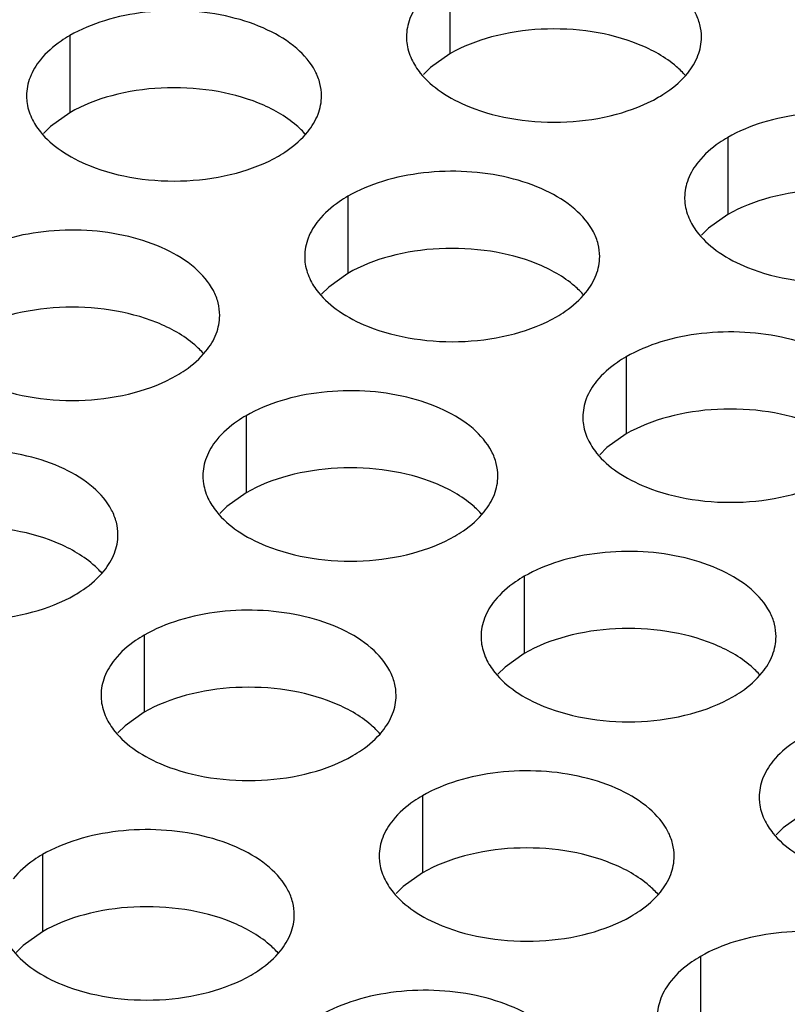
# Model space of a CAD drawing. Header units: inches. Extents: x 0 to 34, y 0 to 22.
# Tile 48 of 155: x 16.629 to 16.759, y 19.265 to 19.432. Entities that reach past the tile are written whole.
import ezdxf

# ---------------------------------------------------------------- set-up
doc = ezdxf.new("R2010")
doc.units = ezdxf.units.IN
doc.header["$LTSCALE"] = 1.87
doc.header["$MEASUREMENT"] = 0
doc.layers.add('02___PRT_ALL_AXES', color=7, linetype='CONTINUOUS')

msp = doc.modelspace()

# ---------------------------------------------------------------- linework, layer by layer
at = {"layer": '02___PRT_ALL_AXES', "color": 7, "linetype": 'CONTINUOUS'}
for p, q in [((16.70193, 19.43906), (16.70193, 19.42599)), ((16.63753, 19.4291), (16.63753, 19.41603)), ((16.70193, 19.42599), (16.69867, 19.42368)), ((16.69867, 19.42368), (16.69746, 19.42249)), ((16.63753, 19.41603), (16.63428, 19.41372)), ((16.63428, 19.41372), (16.63307, 19.41252)), ((16.74907, 19.41184), (16.74907, 19.39878)), ((16.68467, 19.40188), (16.68467, 19.38881)), ((16.74907, 19.39878), (16.74581, 19.39646)), ((16.74581, 19.39646), (16.7446, 19.39527)), ((16.68467, 19.38881), (16.68142, 19.3865)), ((16.68142, 19.3865), (16.68021, 19.38531)), ((16.73181, 19.37466), (16.73181, 19.3616)), ((16.66742, 19.3647), (16.66742, 19.35163)), ((16.73181, 19.3616), (16.72856, 19.35928)), ((16.72856, 19.35928), (16.72735, 19.35809)), ((16.66742, 19.35163), (16.66416, 19.34932)), ((16.66416, 19.34932), (16.66295, 19.34813)), ((16.71456, 19.33748), (16.71456, 19.32441)), ((16.65016, 19.32752), (16.65016, 19.31445)), ((16.71456, 19.32441), (16.7113, 19.3221)), ((16.7113, 19.3221), (16.71009, 19.32091)), ((16.65016, 19.31445), (16.64691, 19.31214)), ((16.64691, 19.31214), (16.6457, 19.31094)), ((16.6973, 19.3003), (16.6973, 19.28723)), ((16.7617, 19.2972), (16.75844, 19.29488)), ((16.75844, 19.29488), (16.75723, 19.29369)), ((16.63291, 19.29033), (16.63291, 19.27727)), ((16.6973, 19.28723), (16.69405, 19.28492)), ((16.69405, 19.28492), (16.69284, 19.28373)), ((16.63291, 19.27727), (16.62965, 19.27495)), ((16.62965, 19.27495), (16.62844, 19.27376)), ((16.74444, 19.27308), (16.74444, 19.26002))]:
    msp.add_line(p, q, dxfattribs=at)
at = {"layer": '02___PRT_ALL_AXES', "color": 3, "linetype": 'CONTINUOUS'}
for points, knots in [([(16.7446, 19.42884), (16.7446, 19.42955), (16.74441, 19.43101), (16.74326, 19.43392), (16.74034, 19.43728), (16.73532, 19.44033), (16.72905, 19.44243), (16.72202, 19.44342), (16.7148, 19.44322), (16.70797, 19.44185), (16.70378, 19.44013), (16.70193, 19.43906)], [0, 0, 0, 0, 0.042883, 0.087524, 0.186914, 0.304219, 0.43794, 0.582356, 0.729558, 0.871282, 1, 1, 1, 1]), ([(16.69695, 19.43495), (16.69622, 19.43406), (16.69505, 19.43214), (16.6946, 19.42992), (16.6946, 19.42886)], [0, 0, 0, 0, 0.520681, 1, 1, 1, 1]), ([(16.68021, 19.41888), (16.68021, 19.41959), (16.68002, 19.42105), (16.67887, 19.42396), (16.67594, 19.42732), (16.67092, 19.43037), (16.66466, 19.43247), (16.65763, 19.43346), (16.6504, 19.43326), (16.64357, 19.43189), (16.63938, 19.43016), (16.63753, 19.4291)], [0, 0, 0, 0, 0.042883, 0.087524, 0.186914, 0.304219, 0.43794, 0.582356, 0.729558, 0.871282, 1, 1, 1, 1]), ([(16.63753, 19.4291), (16.63703, 19.42881), (16.6352, 19.42766), (16.63354, 19.42622), (16.63255, 19.42499)], [0, 0, 0, 0, 0.268123, 1, 1, 1, 1]), ([(16.6946, 19.42886), (16.6946, 19.42854), (16.69468, 19.42726), (16.69505, 19.426), (16.69546, 19.42512)], [0, 0, 0, 0, 0.245663, 1, 1, 1, 1]), ([(16.74226, 19.42275), (16.74298, 19.42364), (16.74416, 19.42556), (16.7446, 19.42778), (16.7446, 19.42884)], [0, 0, 0, 0, 0.520681, 1, 1, 1, 1]), ([(16.63255, 19.42499), (16.63183, 19.4241), (16.63065, 19.42218), (16.63021, 19.41996), (16.63021, 19.4189)], [0, 0, 0, 0, 0.520681, 1, 1, 1, 1]), ([(16.69546, 19.42512), (16.69585, 19.42427), (16.69723, 19.42214), (16.70054, 19.41926), (16.70358, 19.41771), (16.70526, 19.41703)], [0, 0, 0, 0, 0.215502, 0.580331, 1, 1, 1, 1]), ([(16.73728, 19.41864), (16.73778, 19.41893), (16.73961, 19.42008), (16.74127, 19.42152), (16.74226, 19.42275)], [0, 0, 0, 0, 0.268123, 1, 1, 1, 1]), ([(16.63021, 19.4189), (16.63021, 19.41858), (16.63028, 19.4173), (16.63065, 19.41603), (16.63106, 19.41515)], [0, 0, 0, 0, 0.245663, 1, 1, 1, 1]), ([(16.67787, 19.41279), (16.67859, 19.41368), (16.67976, 19.4156), (16.68021, 19.41782), (16.68021, 19.41888)], [0, 0, 0, 0, 0.520681, 1, 1, 1, 1]), ([(16.70526, 19.41703), (16.70778, 19.41601), (16.71326, 19.4146), (16.72174, 19.41419), (16.72997, 19.41541), (16.73507, 19.41737), (16.73728, 19.41864)], [0, 0, 0, 0, 0.247189, 0.509885, 0.767301, 1, 1, 1, 1]), ([(16.63106, 19.41515), (16.63145, 19.41431), (16.63283, 19.41218), (16.63614, 19.4093), (16.63919, 19.40774), (16.64087, 19.40706)], [0, 0, 0, 0, 0.215502, 0.580331, 1, 1, 1, 1]), ([(16.79174, 19.40162), (16.79174, 19.40233), (16.79155, 19.40379), (16.7904, 19.40671), (16.78748, 19.41007), (16.78246, 19.41312), (16.77619, 19.41522), (16.76916, 19.4162), (16.76194, 19.416), (16.75511, 19.41464), (16.75092, 19.41291), (16.74907, 19.41184)], [0, 0, 0, 0, 0.042883, 0.087524, 0.186914, 0.304219, 0.43794, 0.582356, 0.729558, 0.871282, 1, 1, 1, 1]), ([(16.67289, 19.40868), (16.67339, 19.40897), (16.67521, 19.41012), (16.67687, 19.41156), (16.67787, 19.41279)], [0, 0, 0, 0, 0.268123, 1, 1, 1, 1]), ([(16.74907, 19.41184), (16.74857, 19.41155), (16.74674, 19.4104), (16.74508, 19.40896), (16.74409, 19.40773)], [0, 0, 0, 0, 0.268123, 1, 1, 1, 1]), ([(16.64087, 19.40706), (16.64339, 19.40605), (16.64887, 19.40463), (16.65734, 19.40423), (16.66558, 19.40544), (16.67067, 19.4074), (16.67289, 19.40868)], [0, 0, 0, 0, 0.247189, 0.509885, 0.767301, 1, 1, 1, 1]), ([(16.74409, 19.40773), (16.74336, 19.40684), (16.74219, 19.40492), (16.74175, 19.4027), (16.74174, 19.40164)], [0, 0, 0, 0, 0.520681, 1, 1, 1, 1]), ([(16.72735, 19.39166), (16.72735, 19.39237), (16.72716, 19.39383), (16.72601, 19.39674), (16.72308, 19.4001), (16.71806, 19.40315), (16.7118, 19.40525), (16.70477, 19.40624), (16.69754, 19.40604), (16.69071, 19.40467), (16.68652, 19.40295), (16.68467, 19.40188)], [0, 0, 0, 0, 0.042883, 0.087524, 0.186914, 0.304219, 0.43794, 0.582356, 0.729558, 0.871282, 1, 1, 1, 1]), ([(16.68467, 19.40188), (16.68417, 19.40159), (16.68234, 19.40044), (16.68068, 19.399), (16.67969, 19.39777)], [0, 0, 0, 0, 0.268123, 1, 1, 1, 1]), ([(16.74174, 19.40164), (16.74174, 19.40133), (16.74182, 19.40004), (16.74219, 19.39878), (16.7426, 19.3979)], [0, 0, 0, 0, 0.245663, 1, 1, 1, 1]), ([(16.67969, 19.39777), (16.67897, 19.39688), (16.67779, 19.39496), (16.67735, 19.39274), (16.67735, 19.39168)], [0, 0, 0, 0, 0.520681, 1, 1, 1, 1]), ([(16.7426, 19.3979), (16.74299, 19.39705), (16.74437, 19.39492), (16.74768, 19.39205), (16.75072, 19.39049), (16.7524, 19.38981)], [0, 0, 0, 0, 0.215502, 0.580331, 1, 1, 1, 1]), ([(16.66295, 19.3817), (16.66295, 19.38241), (16.66276, 19.38387), (16.66161, 19.38678), (16.65869, 19.39014), (16.65367, 19.39319), (16.6474, 19.39529), (16.64037, 19.39628), (16.63315, 19.39608), (16.62632, 19.39471), (16.62213, 19.39298), (16.62028, 19.39191)], [0, 0, 0, 0, 0.042883, 0.087524, 0.186914, 0.304219, 0.43794, 0.582356, 0.729558, 0.871282, 1, 1, 1, 1]), ([(16.67735, 19.39168), (16.67735, 19.39136), (16.67742, 19.39008), (16.67779, 19.38881), (16.6782, 19.38793)], [0, 0, 0, 0, 0.245663, 1, 1, 1, 1]), ([(16.72501, 19.38557), (16.72573, 19.38646), (16.7269, 19.38838), (16.72735, 19.3906), (16.72735, 19.39166)], [0, 0, 0, 0, 0.520681, 1, 1, 1, 1]), ([(16.7524, 19.38981), (16.75492, 19.38879), (16.76041, 19.38738), (16.76888, 19.38697), (16.77711, 19.38819), (16.78221, 19.39015), (16.78442, 19.39143)], [0, 0, 0, 0, 0.247189, 0.509885, 0.767301, 1, 1, 1, 1]), ([(16.6782, 19.38793), (16.67859, 19.38709), (16.67997, 19.38496), (16.68328, 19.38208), (16.68633, 19.38053), (16.68801, 19.37985)], [0, 0, 0, 0, 0.215502, 0.580331, 1, 1, 1, 1]), ([(16.72003, 19.38146), (16.72053, 19.38175), (16.72235, 19.3829), (16.72401, 19.38434), (16.72501, 19.38557)], [0, 0, 0, 0, 0.268123, 1, 1, 1, 1]), ([(16.66061, 19.37561), (16.66133, 19.3765), (16.66251, 19.37842), (16.66295, 19.38064), (16.66295, 19.3817)], [0, 0, 0, 0, 0.520681, 1, 1, 1, 1]), ([(16.68801, 19.37985), (16.69053, 19.37883), (16.69601, 19.37742), (16.70448, 19.37701), (16.71272, 19.37823), (16.71781, 19.38018), (16.72003, 19.38146)], [0, 0, 0, 0, 0.247189, 0.509885, 0.767301, 1, 1, 1, 1]), ([(16.77449, 19.36444), (16.77449, 19.36515), (16.7743, 19.36661), (16.77315, 19.36952), (16.77023, 19.37289), (16.7652, 19.37593), (16.75894, 19.37803), (16.75191, 19.37902), (16.74468, 19.37882), (16.73785, 19.37746), (16.73366, 19.37573), (16.73181, 19.37466)], [0, 0, 0, 0, 0.042883, 0.087524, 0.186914, 0.304219, 0.43794, 0.582356, 0.729558, 0.871282, 1, 1, 1, 1]), ([(16.65563, 19.3715), (16.65613, 19.37179), (16.65796, 19.37294), (16.65962, 19.37438), (16.66061, 19.37561)], [0, 0, 0, 0, 0.268123, 1, 1, 1, 1]), ([(16.73181, 19.37466), (16.73131, 19.37437), (16.72948, 19.37322), (16.72782, 19.37178), (16.72683, 19.37055)], [0, 0, 0, 0, 0.268123, 1, 1, 1, 1]), ([(16.62361, 19.36988), (16.62613, 19.36887), (16.63162, 19.36745), (16.64009, 19.36705), (16.64832, 19.36826), (16.65342, 19.37022), (16.65563, 19.3715)], [0, 0, 0, 0, 0.247189, 0.509885, 0.767301, 1, 1, 1, 1]), ([(16.72683, 19.37055), (16.72611, 19.36966), (16.72493, 19.36774), (16.72449, 19.36552), (16.72449, 19.36446)], [0, 0, 0, 0, 0.520681, 1, 1, 1, 1]), ([(16.71009, 19.35448), (16.71009, 19.35519), (16.70991, 19.35665), (16.70875, 19.35956), (16.70583, 19.36292), (16.70081, 19.36597), (16.69454, 19.36807), (16.68752, 19.36906), (16.68029, 19.36886), (16.67346, 19.36749), (16.66927, 19.36576), (16.66742, 19.3647)], [0, 0, 0, 0, 0.042883, 0.087524, 0.186914, 0.304219, 0.43794, 0.582356, 0.729558, 0.871282, 1, 1, 1, 1]), ([(16.66742, 19.3647), (16.66692, 19.36441), (16.66509, 19.36326), (16.66343, 19.36182), (16.66244, 19.36059)], [0, 0, 0, 0, 0.268123, 1, 1, 1, 1]), ([(16.72449, 19.36446), (16.72449, 19.36415), (16.72456, 19.36286), (16.72493, 19.3616), (16.72534, 19.36072)], [0, 0, 0, 0, 0.245663, 1, 1, 1, 1]), ([(16.66244, 19.36059), (16.66171, 19.3597), (16.66054, 19.35778), (16.6601, 19.35556), (16.6601, 19.3545)], [0, 0, 0, 0, 0.520681, 1, 1, 1, 1]), ([(16.72534, 19.36072), (16.72573, 19.35987), (16.72711, 19.35774), (16.73042, 19.35487), (16.73347, 19.35331), (16.73515, 19.35263)], [0, 0, 0, 0, 0.215502, 0.580331, 1, 1, 1, 1]), ([(16.6457, 19.34452), (16.6457, 19.34523), (16.64551, 19.34669), (16.64436, 19.3496), (16.64144, 19.35296), (16.63641, 19.35601), (16.63015, 19.35811), (16.62312, 19.3591), (16.61589, 19.3589), (16.60906, 19.35753), (16.60487, 19.3558), (16.60302, 19.35473)], [0, 0, 0, 0, 0.042883, 0.087524, 0.186914, 0.304219, 0.43794, 0.582356, 0.729558, 0.871282, 1, 1, 1, 1]), ([(16.6601, 19.3545), (16.66009, 19.35418), (16.66017, 19.3529), (16.66054, 19.35163), (16.66095, 19.35075)], [0, 0, 0, 0, 0.245663, 1, 1, 1, 1]), ([(16.70775, 19.34839), (16.70847, 19.34928), (16.70965, 19.3512), (16.71009, 19.35342), (16.71009, 19.35448)], [0, 0, 0, 0, 0.520681, 1, 1, 1, 1]), ([(16.73515, 19.35263), (16.73767, 19.35161), (16.74315, 19.3502), (16.75162, 19.34979), (16.75986, 19.35101), (16.76495, 19.35297), (16.76717, 19.35424)], [0, 0, 0, 0, 0.247189, 0.509885, 0.767301, 1, 1, 1, 1]), ([(16.66095, 19.35075), (16.66134, 19.34991), (16.66272, 19.34778), (16.66603, 19.3449), (16.66907, 19.34335), (16.67075, 19.34267)], [0, 0, 0, 0, 0.215502, 0.580331, 1, 1, 1, 1]), ([(16.70277, 19.34428), (16.70327, 19.34457), (16.7051, 19.34572), (16.70676, 19.34716), (16.70775, 19.34839)], [0, 0, 0, 0, 0.268123, 1, 1, 1, 1]), ([(16.64336, 19.33843), (16.64408, 19.33932), (16.64525, 19.34124), (16.6457, 19.34346), (16.6457, 19.34452)], [0, 0, 0, 0, 0.520681, 1, 1, 1, 1]), ([(16.67075, 19.34267), (16.67327, 19.34165), (16.67876, 19.34024), (16.68723, 19.33983), (16.69546, 19.34105), (16.70056, 19.343), (16.70277, 19.34428)], [0, 0, 0, 0, 0.247189, 0.509885, 0.767301, 1, 1, 1, 1]), ([(16.75723, 19.32726), (16.75723, 19.32797), (16.75705, 19.32943), (16.75589, 19.33234), (16.75297, 19.3357), (16.74795, 19.33875), (16.74168, 19.34085), (16.73466, 19.34184), (16.72743, 19.34164), (16.7206, 19.34027), (16.71641, 19.33855), (16.71456, 19.33748)], [0, 0, 0, 0, 0.042883, 0.087524, 0.186914, 0.304219, 0.43794, 0.582356, 0.729558, 0.871282, 1, 1, 1, 1]), ([(16.63838, 19.33432), (16.63888, 19.33461), (16.6407, 19.33576), (16.64236, 19.3372), (16.64336, 19.33843)], [0, 0, 0, 0, 0.268123, 1, 1, 1, 1]), ([(16.71456, 19.33748), (16.71406, 19.33719), (16.71223, 19.33604), (16.71057, 19.3346), (16.70958, 19.33337)], [0, 0, 0, 0, 0.268123, 1, 1, 1, 1]), ([(16.60636, 19.3327), (16.60888, 19.33168), (16.61436, 19.33027), (16.62283, 19.32986), (16.63107, 19.33108), (16.63616, 19.33304), (16.63838, 19.33432)], [0, 0, 0, 0, 0.247189, 0.509885, 0.767301, 1, 1, 1, 1]), ([(16.70958, 19.33337), (16.70885, 19.33248), (16.70768, 19.33056), (16.70724, 19.32834), (16.70724, 19.32728)], [0, 0, 0, 0, 0.520681, 1, 1, 1, 1]), ([(16.69284, 19.3173), (16.69284, 19.31801), (16.69265, 19.31947), (16.6915, 19.32238), (16.68858, 19.32574), (16.68356, 19.32879), (16.67729, 19.33089), (16.67026, 19.33188), (16.66303, 19.33168), (16.6562, 19.33031), (16.65201, 19.32858), (16.65016, 19.32752)], [0, 0, 0, 0, 0.042883, 0.087524, 0.186914, 0.304219, 0.43794, 0.582356, 0.729558, 0.871282, 1, 1, 1, 1]), ([(16.65016, 19.32752), (16.64966, 19.32723), (16.64784, 19.32608), (16.64617, 19.32464), (16.64518, 19.32341)], [0, 0, 0, 0, 0.268123, 1, 1, 1, 1]), ([(16.70724, 19.32728), (16.70724, 19.32696), (16.70731, 19.32568), (16.70768, 19.32442), (16.70809, 19.32353)], [0, 0, 0, 0, 0.245663, 1, 1, 1, 1]), ([(16.75489, 19.32117), (16.75562, 19.32206), (16.75679, 19.32398), (16.75723, 19.3262), (16.75723, 19.32726)], [0, 0, 0, 0, 0.520681, 1, 1, 1, 1]), ([(16.64518, 19.32341), (16.64446, 19.32251), (16.64328, 19.3206), (16.64284, 19.31838), (16.64284, 19.31732)], [0, 0, 0, 0, 0.520681, 1, 1, 1, 1]), ([(16.70809, 19.32353), (16.70848, 19.32269), (16.70986, 19.32056), (16.71317, 19.31768), (16.71621, 19.31613), (16.7179, 19.31545)], [0, 0, 0, 0, 0.215502, 0.580331, 1, 1, 1, 1]), ([(16.74991, 19.31706), (16.75041, 19.31735), (16.75224, 19.3185), (16.7539, 19.31994), (16.75489, 19.32117)], [0, 0, 0, 0, 0.268123, 1, 1, 1, 1]), ([(16.64284, 19.31732), (16.64284, 19.317), (16.64291, 19.31572), (16.64328, 19.31445), (16.64369, 19.31357)], [0, 0, 0, 0, 0.245663, 1, 1, 1, 1]), ([(16.6905, 19.31121), (16.69122, 19.3121), (16.6924, 19.31402), (16.69284, 19.31624), (16.69284, 19.3173)], [0, 0, 0, 0, 0.520681, 1, 1, 1, 1]), ([(16.7179, 19.31545), (16.72041, 19.31443), (16.7259, 19.31302), (16.73437, 19.31261), (16.7426, 19.31383), (16.7477, 19.31579), (16.74991, 19.31706)], [0, 0, 0, 0, 0.247189, 0.509885, 0.767301, 1, 1, 1, 1]), ([(16.64369, 19.31357), (16.64408, 19.31273), (16.64546, 19.3106), (16.64877, 19.30772), (16.65182, 19.30616), (16.6535, 19.30548)], [0, 0, 0, 0, 0.215502, 0.580331, 1, 1, 1, 1]), ([(16.68552, 19.3071), (16.68602, 19.30739), (16.68784, 19.30854), (16.6895, 19.30998), (16.6905, 19.31121)], [0, 0, 0, 0, 0.268123, 1, 1, 1, 1]), ([(16.7617, 19.31026), (16.7612, 19.30997), (16.75937, 19.30882), (16.75771, 19.30738), (16.75672, 19.30615)], [0, 0, 0, 0, 0.268123, 1, 1, 1, 1]), ([(16.6535, 19.30548), (16.65602, 19.30447), (16.6615, 19.30305), (16.66997, 19.30265), (16.67821, 19.30386), (16.6833, 19.30582), (16.68552, 19.3071)], [0, 0, 0, 0, 0.247189, 0.509885, 0.767301, 1, 1, 1, 1]), ([(16.75672, 19.30615), (16.75599, 19.30526), (16.75482, 19.30334), (16.75438, 19.30112), (16.75438, 19.30006)], [0, 0, 0, 0, 0.520681, 1, 1, 1, 1]), ([(16.73998, 19.29008), (16.73998, 19.29079), (16.73979, 19.29225), (16.73864, 19.29516), (16.73572, 19.29852), (16.7307, 19.30157), (16.72443, 19.30367), (16.7174, 19.30466), (16.71018, 19.30446), (16.70334, 19.30309), (16.69915, 19.30137), (16.6973, 19.3003)], [0, 0, 0, 0, 0.042883, 0.087524, 0.186914, 0.304219, 0.43794, 0.582356, 0.729558, 0.871282, 1, 1, 1, 1]), ([(16.6973, 19.3003), (16.6968, 19.30001), (16.69498, 19.29886), (16.69332, 19.29742), (16.69232, 19.29619)], [0, 0, 0, 0, 0.268123, 1, 1, 1, 1]), ([(16.75438, 19.30006), (16.75438, 19.29975), (16.75445, 19.29846), (16.75482, 19.2972), (16.75523, 19.29632)], [0, 0, 0, 0, 0.245663, 1, 1, 1, 1]), ([(16.69232, 19.29619), (16.6916, 19.2953), (16.69042, 19.29338), (16.68998, 19.29116), (16.68998, 19.2901)], [0, 0, 0, 0, 0.520681, 1, 1, 1, 1]), ([(16.75523, 19.29632), (16.75562, 19.29547), (16.757, 19.29334), (16.76031, 19.29047), (16.76335, 19.28891), (16.76504, 19.28823)], [0, 0, 0, 0, 0.215502, 0.580331, 1, 1, 1, 1]), ([(16.67558, 19.28012), (16.67558, 19.28083), (16.6754, 19.28229), (16.67425, 19.2852), (16.67132, 19.28856), (16.6663, 19.29161), (16.66003, 19.29371), (16.65301, 19.2947), (16.64578, 19.2945), (16.63895, 19.29313), (16.63476, 19.2914), (16.63291, 19.29033)], [0, 0, 0, 0, 0.042883, 0.087524, 0.186914, 0.304219, 0.43794, 0.582356, 0.729558, 0.871282, 1, 1, 1, 1]), ([(16.63291, 19.29033), (16.63241, 19.29005), (16.63058, 19.2889), (16.62892, 19.28746), (16.62793, 19.28623)], [0, 0, 0, 0, 0.268123, 1, 1, 1, 1]), ([(16.68998, 19.2901), (16.68998, 19.28978), (16.69005, 19.2885), (16.69042, 19.28723), (16.69083, 19.28635)], [0, 0, 0, 0, 0.245663, 1, 1, 1, 1]), ([(16.73764, 19.28399), (16.73836, 19.28488), (16.73954, 19.2868), (16.73998, 19.28902), (16.73998, 19.29008)], [0, 0, 0, 0, 0.520681, 1, 1, 1, 1]), ([(16.69083, 19.28635), (16.69122, 19.28551), (16.6926, 19.28338), (16.69591, 19.2805), (16.69896, 19.27895), (16.70064, 19.27827)], [0, 0, 0, 0, 0.215502, 0.580331, 1, 1, 1, 1]), ([(16.73266, 19.27988), (16.73316, 19.28017), (16.73498, 19.28132), (16.73664, 19.28276), (16.73764, 19.28399)], [0, 0, 0, 0, 0.268123, 1, 1, 1, 1]), ([(16.67324, 19.27403), (16.67397, 19.27492), (16.67514, 19.27684), (16.67558, 19.27906), (16.67558, 19.28012)], [0, 0, 0, 0, 0.520681, 1, 1, 1, 1]), ([(16.70064, 19.27827), (16.70316, 19.27725), (16.70864, 19.27584), (16.71711, 19.27543), (16.72535, 19.27665), (16.73044, 19.2786), (16.73266, 19.27988)], [0, 0, 0, 0, 0.247189, 0.509885, 0.767301, 1, 1, 1, 1]), ([(16.62644, 19.27639), (16.62683, 19.27555), (16.62821, 19.27341), (16.63152, 19.27054), (16.63456, 19.26898), (16.63625, 19.2683)], [0, 0, 0, 0, 0.215502, 0.580331, 1, 1, 1, 1]), ([(16.78712, 19.26286), (16.78712, 19.26357), (16.78693, 19.26503), (16.78578, 19.26794), (16.78286, 19.27131), (16.77784, 19.27435), (16.77157, 19.27645), (16.76454, 19.27744), (16.75732, 19.27724), (16.75049, 19.27588), (16.74629, 19.27415), (16.74444, 19.27308)], [0, 0, 0, 0, 0.042883, 0.087524, 0.186914, 0.304219, 0.43794, 0.582356, 0.729558, 0.871282, 1, 1, 1, 1]), ([(16.66826, 19.26992), (16.66876, 19.27021), (16.67059, 19.27136), (16.67225, 19.2728), (16.67324, 19.27403)], [0, 0, 0, 0, 0.268123, 1, 1, 1, 1]), ([(16.74444, 19.27308), (16.74394, 19.27279), (16.74212, 19.27164), (16.74046, 19.2702), (16.73946, 19.26897)], [0, 0, 0, 0, 0.268123, 1, 1, 1, 1]), ([(16.63625, 19.2683), (16.63876, 19.26729), (16.64425, 19.26587), (16.65272, 19.26546), (16.66095, 19.26668), (16.66605, 19.26864), (16.66826, 19.26992)], [0, 0, 0, 0, 0.247189, 0.509885, 0.767301, 1, 1, 1, 1]), ([(16.73946, 19.26897), (16.73874, 19.26808), (16.73756, 19.26616), (16.73712, 19.26394), (16.73712, 19.26288)], [0, 0, 0, 0, 0.520681, 1, 1, 1, 1]), ([(16.72272, 19.2529), (16.72272, 19.25361), (16.72254, 19.25507), (16.72139, 19.25798), (16.71846, 19.26134), (16.71344, 19.26439), (16.70717, 19.26649), (16.70015, 19.26748), (16.69292, 19.26728), (16.68609, 19.26591), (16.6819, 19.26418), (16.68005, 19.26312)], [0, 0, 0, 0, 0.042883, 0.087524, 0.186914, 0.304219, 0.43794, 0.582356, 0.729558, 0.871282, 1, 1, 1, 1])]:
    msp.add_open_spline(points, degree=3, knots=knots, dxfattribs=at)
at = {"layer": '02___PRT_ALL_AXES', "color": 7, "linetype": 'CONTINUOUS'}
for points, knots in [([(16.73394, 19.42761), (16.73142, 19.42863), (16.72594, 19.43004), (16.71747, 19.43045), (16.70923, 19.42923), (16.70414, 19.42727), (16.70193, 19.42599)], [0, 0, 0, 0, 0.247189, 0.509885, 0.767301, 1, 1, 1, 1]), ([(16.74192, 19.42229), (16.74144, 19.42284), (16.73914, 19.42509), (16.73625, 19.42668), (16.73394, 19.42761)], [0, 0, 0, 0, 0.226307, 1, 1, 1, 1]), ([(16.66955, 19.41765), (16.66703, 19.41867), (16.66155, 19.42008), (16.65307, 19.42049), (16.64484, 19.41927), (16.63975, 19.41731), (16.63753, 19.41603)], [0, 0, 0, 0, 0.247189, 0.509885, 0.767301, 1, 1, 1, 1]), ([(16.67752, 19.41233), (16.67705, 19.41288), (16.67474, 19.41513), (16.67185, 19.41672), (16.66955, 19.41765)], [0, 0, 0, 0, 0.226307, 1, 1, 1, 1]), ([(16.78108, 19.40039), (16.77856, 19.40141), (16.77308, 19.40282), (16.76461, 19.40323), (16.75638, 19.40201), (16.75128, 19.40005), (16.74907, 19.39878)], [0, 0, 0, 0, 0.247189, 0.509885, 0.767301, 1, 1, 1, 1]), ([(16.71669, 19.39043), (16.71417, 19.39145), (16.70869, 19.39286), (16.70021, 19.39327), (16.69198, 19.39205), (16.68689, 19.39009), (16.68467, 19.38881)], [0, 0, 0, 0, 0.247189, 0.509885, 0.767301, 1, 1, 1, 1]), ([(16.72466, 19.38511), (16.72419, 19.38566), (16.72188, 19.38791), (16.71899, 19.3895), (16.71669, 19.39043)], [0, 0, 0, 0, 0.226307, 1, 1, 1, 1]), ([(16.65229, 19.38047), (16.64977, 19.38149), (16.64429, 19.3829), (16.63582, 19.38331), (16.62759, 19.38209), (16.62249, 19.38013), (16.62028, 19.37885)], [0, 0, 0, 0, 0.247189, 0.509885, 0.767301, 1, 1, 1, 1]), ([(16.66027, 19.37515), (16.65979, 19.3757), (16.65749, 19.37795), (16.6546, 19.37954), (16.65229, 19.38047)], [0, 0, 0, 0, 0.226307, 1, 1, 1, 1]), ([(16.76383, 19.36321), (16.76131, 19.36423), (16.75583, 19.36564), (16.74735, 19.36605), (16.73912, 19.36483), (16.73403, 19.36287), (16.73181, 19.3616)], [0, 0, 0, 0, 0.247189, 0.509885, 0.767301, 1, 1, 1, 1]), ([(16.69943, 19.35325), (16.69692, 19.35427), (16.69143, 19.35568), (16.68296, 19.35609), (16.67473, 19.35487), (16.66963, 19.35291), (16.66742, 19.35163)], [0, 0, 0, 0, 0.247189, 0.509885, 0.767301, 1, 1, 1, 1]), ([(16.70741, 19.34793), (16.70693, 19.34848), (16.70463, 19.35073), (16.70174, 19.35232), (16.69943, 19.35325)], [0, 0, 0, 0, 0.226307, 1, 1, 1, 1]), ([(16.63504, 19.34329), (16.63252, 19.34431), (16.62704, 19.34572), (16.61856, 19.34613), (16.61033, 19.34491), (16.60524, 19.34295), (16.60302, 19.34167)], [0, 0, 0, 0, 0.247189, 0.509885, 0.767301, 1, 1, 1, 1]), ([(16.64301, 19.33797), (16.64254, 19.33852), (16.64023, 19.34077), (16.63734, 19.34236), (16.63504, 19.34329)], [0, 0, 0, 0, 0.226307, 1, 1, 1, 1]), ([(16.74657, 19.32603), (16.74406, 19.32705), (16.73857, 19.32846), (16.7301, 19.32887), (16.72187, 19.32765), (16.71677, 19.32569), (16.71456, 19.32441)], [0, 0, 0, 0, 0.247189, 0.509885, 0.767301, 1, 1, 1, 1]), ([(16.75455, 19.32071), (16.75407, 19.32126), (16.75177, 19.32351), (16.74888, 19.3251), (16.74657, 19.32603)], [0, 0, 0, 0, 0.226307, 1, 1, 1, 1]), ([(16.68218, 19.31607), (16.67966, 19.31709), (16.67418, 19.3185), (16.66571, 19.31891), (16.65747, 19.31769), (16.65238, 19.31573), (16.65016, 19.31445)], [0, 0, 0, 0, 0.247189, 0.509885, 0.767301, 1, 1, 1, 1]), ([(16.69016, 19.31075), (16.68968, 19.3113), (16.68737, 19.31355), (16.68448, 19.31514), (16.68218, 19.31607)], [0, 0, 0, 0, 0.226307, 1, 1, 1, 1]), ([(16.72932, 19.28885), (16.7268, 19.28987), (16.72132, 19.29128), (16.71285, 19.29169), (16.70461, 19.29047), (16.69952, 19.28851), (16.6973, 19.28723)], [0, 0, 0, 0, 0.247189, 0.509885, 0.767301, 1, 1, 1, 1]), ([(16.7373, 19.28353), (16.73682, 19.28408), (16.73451, 19.28633), (16.73162, 19.28792), (16.72932, 19.28885)], [0, 0, 0, 0, 0.226307, 1, 1, 1, 1]), ([(16.66492, 19.27889), (16.66241, 19.27991), (16.65692, 19.28132), (16.64845, 19.28173), (16.64022, 19.28051), (16.63512, 19.27855), (16.63291, 19.27727)], [0, 0, 0, 0, 0.247189, 0.509885, 0.767301, 1, 1, 1, 1]), ([(16.6729, 19.27357), (16.67242, 19.27412), (16.67012, 19.27637), (16.66723, 19.27796), (16.66492, 19.27889)], [0, 0, 0, 0, 0.226307, 1, 1, 1, 1])]:
    msp.add_open_spline(points, degree=3, knots=knots, dxfattribs=at)

doc.saveas('drawing.dxf')
